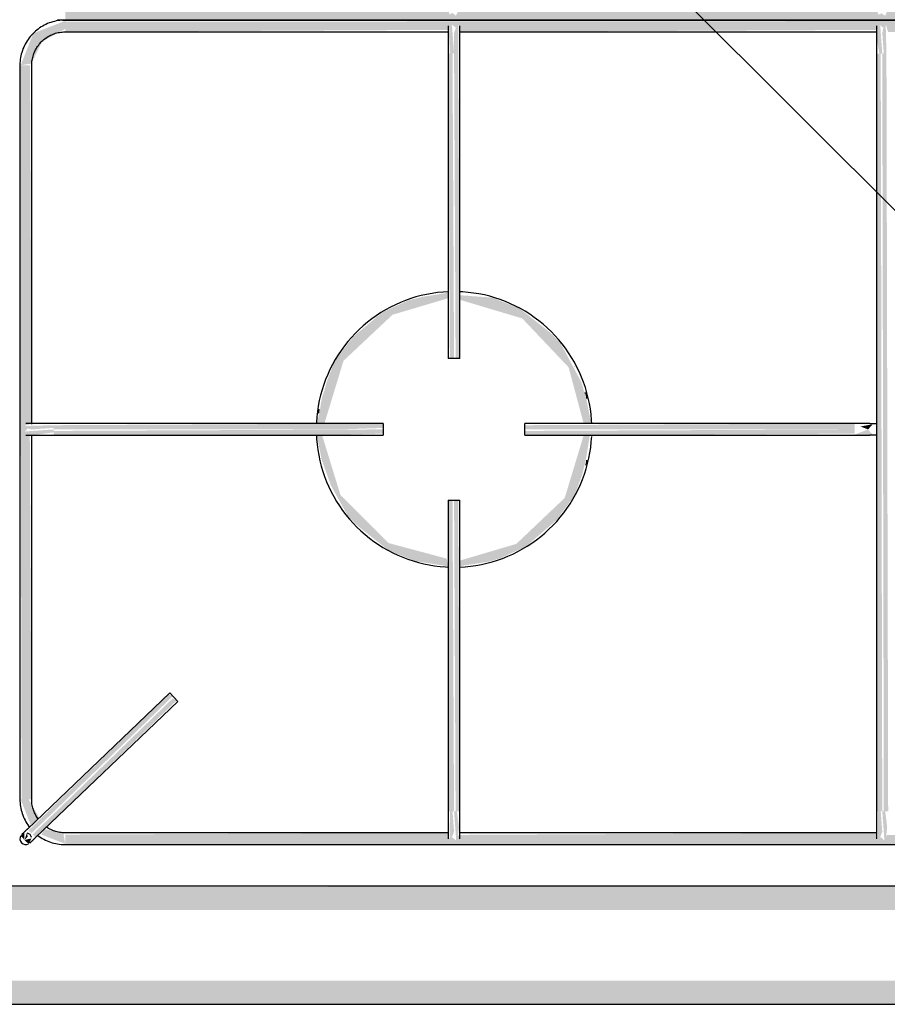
# Model space of a CAD drawing. Header units: millimetres. Extents: x -20654 to 2526, y -8238 to 977.
# Tile 103 of 219: x -10312.324 to -10312.103, y -4121.292 to -4121.042. Entities that reach past the tile are written whole.
import ezdxf

# ---------------------------------------------------------------- set-up
doc = ezdxf.new("R2010")
doc.units = ezdxf.units.MM
for name, color, linetype in [('01 CONTORNO_dwg', 252, 'Continuous'), ('ARQ_ELEMENTS', 253, 'Continuous'), ('CV-Condutos', 1, 'Continuous')]:
    doc.layers.add(name, color=color, linetype=linetype)

# ---------------------------------------------------------------- blocks, each defined once
blk = doc.blocks.new('fog')
at = {"layer": 'ARQ_ELEMENTS'}
for points in [[(-16647.65, -2845.13), (-16147.24, -2844.69), (-16147.34, -2842.13), (-16244.79, -2842.65), (-16245.57, -2843.94), (-16246.3, -2843.24), (-16247.16, -2843.94), (-16247.45, -2842.13), (-16353.4, -2842.64), (-16354.12, -2843.86), (-16354.94, -2843.24), (-16355.71, -2843.86), (-16356.2, -2842.13), (-16438.8, -2842.7), (-16439.42, -2844.02), (-16440.39, -2843.4), (-16441.11, -2843.79), (-16441.59, -2842.13), (-16547.69, -2842.65), (-16548.44, -2844.02), (-16549.24, -2843.32), (-16550.09, -2843.71), (-16550.35, -2842.13), (-16647.65, -2842.57), (-16647.65, -2845.08)], [(-16658.95, -2856.63), (-16656.2, -2856.17), (-16654.35, -2852.27), (-16653.44, -2850.52), (-16647.65, -2847.38), (-16647.65, -2845.33), (-16655.78, -2848.5), (-16658.71, -2856.02)], [(-16647.65, -2848.13), (-16550.1, -2847.61), (-16549.32, -2846.32), (-16548.59, -2847.02), (-16547.73, -2846.32), (-16547.44, -2848.13), (-16441.48, -2847.62), (-16440.77, -2846.4), (-16439.94, -2847.02), (-16439.17, -2846.4), (-16438.69, -2848.13), (-16356.08, -2847.56), (-16355.46, -2846.24), (-16354.5, -2846.86), (-16353.77, -2846.47), (-16353.3, -2848.13), (-16247.2, -2847.61), (-16246.44, -2846.24), (-16245.65, -2846.94), (-16244.79, -2846.56), (-16244.54, -2848.13), (-16147.24, -2847.69), (-16147.24, -2845.13), (-16647.65, -2845.57), (-16647.65, -2848.1)], [(-16549.64, -2853.59), (-16548.89, -2853.59), (-16549.46, -2845.88), (-16549.84, -2846.32), (-16550.18, -2848.65), (-16549.95, -2853.59)], [(-16548.5, -2853.59), (-16547.83, -2853.59), (-16547.79, -2845.88), (-16548.22, -2846.32), (-16548.89, -2848.42), (-16548.89, -2853.59)], [(-16439.39, -2853.63), (-16439.08, -2853.63), (-16439.28, -2845.88), (-16439.74, -2846.4), (-16440.14, -2848.43), (-16439.75, -2853.63)], [(-16440.14, -2853.63), (-16440.65, -2846.63), (-16441.31, -2846.4), (-16441.43, -2850.53), (-16440.89, -2853.63), (-16440.53, -2853.63)], [(-16549.67, -2931.11), (-16548.89, -2931.11), (-16549.28, -2853.59), (-16550.39, -2853.59), (-16549.95, -2931.11)], [(-16547.39, -2931.11), (-16547.83, -2853.59), (-16548.89, -2853.59), (-16548.5, -2931.11), (-16547.44, -2931.11)], [(-16441.59, -3046.12), (-16440.14, -3046.12), (-16440.53, -2853.63), (-16441.64, -2853.63), (-16441.64, -3046.12)], [(-16438.64, -3046.12), (-16439.08, -2853.63), (-16440.14, -2853.63), (-16439.75, -3046.12), (-16438.69, -3046.12)], [(-16656.9, -3043.08), (-16656.15, -3043.08), (-16656.64, -2950.45), (-16657.84, -2949.72), (-16657.26, -2948.9), (-16657.84, -2948.14), (-16656.15, -2947.66), (-16656.59, -2856.63), (-16659.15, -2856.63), (-16658.71, -3043.08), (-16656.93, -3043.08)], [(-16518.33, -2933.38), (-16518.44, -2932.82), (-16518.4, -2933.23)], [(-16515.28, -2941.33), (-16515.38, -2940.31), (-16515.29, -2941.31)], [(-16656.15, -2949.11), (-16650.6, -2948.72), (-16650.6, -2948.04), (-16658.4, -2948.25), (-16657.84, -2948.72), (-16656.17, -2949.11)], [(-16577.74, -2949.11), (-16566.88, -2948.72), (-16566.88, -2947.61), (-16650.6, -2948.04), (-16650.6, -2949.11), (-16578.4, -2949.11)], [(-16447.13, -2949.11), (-16447.13, -2947.61), (-16530.88, -2948.04), (-16530.66, -2949.11), (-16451, -2949.11)], [(-16443.73, -2949.11), (-16442.59, -2947.81), (-16445.68, -2948.36), (-16444.72, -2948.73)], [(-16655.84, -2950.56), (-16650.6, -2949.86), (-16650.6, -2949.11), (-16657.65, -2949.62), (-16657.84, -2950.29), (-16655.9, -2950.55)], [(-16582.53, -2950.61), (-16566.88, -2950.17), (-16566.88, -2949.11), (-16650.6, -2949.49), (-16650.6, -2950.61), (-16582.73, -2950.61)], [(-16515.38, -2950.61), (-16447.13, -2950.17), (-16447.13, -2949.11), (-16530.88, -2949.49), (-16530.66, -2950.61), (-16515.5, -2950.61)], [(-16442.59, -2950.4), (-16443.77, -2949.12), (-16447.13, -2950.4)], [(-16515.65, -2958.45), (-16515.29, -2957.55), (-16515.65, -2958.45)], [(-16550.39, -3046.12), (-16548.89, -3046.12), (-16549.28, -2967.11), (-16550.39, -2967.11), (-16550.39, -2998.3)], [(-16547.44, -3046.12), (-16547.39, -3046.12), (-16547.83, -2967.11), (-16548.89, -2967.11), (-16548.5, -3046.12), (-16547.59, -3046.12)], [(-16550.39, -2983.88), (-16550.39, -2983.83), (-16551, -2983.79)], [(-16656.2, -3051.7), (-16620.33, -3016.87), (-16621.43, -3016.38), (-16656.93, -3050.93), (-16656.47, -3051.42)], [(-16655.17, -3052.78), (-16619.32, -3017.92), (-16620.35, -3017.43), (-16655.93, -3051.98), (-16655.2, -3052.74)], [(-16549.95, -3054.14), (-16548.89, -3051.29), (-16549.28, -3046.12), (-16549.95, -3046.12), (-16549.99, -3053.89)], [(-16548.14, -3054.38), (-16547.65, -3050.13), (-16548.14, -3046.12), (-16548.89, -3046.12), (-16548.32, -3053.83), (-16548.21, -3054.19)], [(-16441.2, -3054.14), (-16440.14, -3051.29), (-16440.53, -3046.12), (-16441.2, -3046.12), (-16441.22, -3053.96)], [(-16439.39, -3054.38), (-16438.89, -3050.13), (-16439.39, -3046.12), (-16440.14, -3046.12), (-16439.57, -3053.83), (-16439.43, -3054.24)], [(-16656.93, -3054.39), (-16656.2, -3052.98), (-16657.99, -3053.41), (-16657.2, -3054.14)], [(-16647.65, -3054.58), (-16147.24, -3054.14), (-16147.34, -3051.58), (-16244.79, -3052.1), (-16245.57, -3053.39), (-16246.3, -3052.69), (-16247.16, -3053.39), (-16247.45, -3051.58), (-16353.54, -3052.1), (-16354.35, -3053.31), (-16355.05, -3052.69), (-16355.92, -3053.31), (-16356.2, -3051.58), (-16438.94, -3052.15), (-16439.69, -3053.47), (-16440.44, -3052.69), (-16441.32, -3053.24), (-16441.59, -3051.58), (-16547.69, -3052.1), (-16548.44, -3053.47), (-16549.24, -3052.77), (-16550.09, -3053.15), (-16550.35, -3051.58), (-16647.65, -3052.02), (-16647.65, -3054.53)], [(-16139.69, -3071.17), (-16135.34, -3071.17), (-16135.34, -3065.13), (-16700.34, -3065.34), (-16700.34, -3071.17), (-16150.27, -3071.17)], [(-16441.59, -3095.13), (-16135.34, -3094.93), (-16135.34, -3089.1), (-16700.34, -3089.1), (-16700.34, -3095.13), (-16451, -3095.13)]]:
    blk.add_hatch(color=256, dxfattribs=at).paths.add_polyline_path(points, flags=0)
h = blk.add_hatch(color=256, dxfattribs=at)
h.paths.add_polyline_path([(-16550.39, -2983.83), (-16550.78, -2981.92), (-16565.55, -2977.96), (-16577.74, -2965.76), (-16582.39, -2950.61), (-16583.72, -2950.61), (-16582.53, -2956.75), (-16580.15, -2963.36), (-16575.95, -2970.95), (-16573.38, -2973.63), (-16565.55, -2979.81), (-16558.64, -2982.58), (-16551, -2983.79)], flags=0)
h.paths.add_polyline_path([(-16583.49, -2947.61), (-16581.76, -2947.44), (-16576.96, -2931.66), (-16564.51, -2919.98), (-16550.39, -2915.79), (-16550.39, -2914.38), (-16555.56, -2915.22), (-16556.78, -2915.42), (-16560.44, -2916.3), (-16567.13, -2919.36), (-16574.48, -2925.57), (-16579.25, -2931.76), (-16581.34, -2937.36), (-16582.35, -2941.23), (-16583.68, -2947.61)], flags=0)
h = blk.add_hatch(color=256, dxfattribs=at)
h.paths.add_polyline_path([(-16547.39, -2983.83), (-16542.46, -2983.07), (-16540.14, -2982.7), (-16537.2, -2981.86), (-16530.66, -2978.85), (-16522.9, -2972.17), (-16518.44, -2966.08), (-16516.44, -2960.85), (-16515.48, -2957.15), (-16514.41, -2950.61), (-16516.02, -2950.77), (-16520.79, -2966.51), (-16533.08, -2978.18), (-16547.39, -2982.42), (-16547.39, -2983.83)], flags=0)
h.paths.add_polyline_path([(-16515.58, -2947.61), (-16514.06, -2947.61), (-16515.38, -2941), (-16516.67, -2936.91), (-16521.74, -2927.39), (-16524.42, -2924.56), (-16532.23, -2918.4), (-16539.14, -2915.63), (-16547.39, -2915.03), (-16547.39, -2916.19), (-16531.57, -2920.92), (-16519.8, -2933.33), (-16515.98, -2947.61)], flags=0)
h = blk.add_hatch(color=256, dxfattribs=at)
h.paths.add_polyline_path([(-16518.58, -2966.61), (-16515.95, -2959.53), (-16517.71, -2963.85), (-16518.49, -2966.28)], flags=0)
h.paths.add_polyline_path([(-16515.72, -2939.78), (-16515.75, -2939.52), (-16518.12, -2932.62), (-16516.07, -2938.48), (-16515.72, -2939.76)], flags=0)
h = blk.add_hatch(color=256, dxfattribs=at)
h.paths.add_polyline_path([(-16583.7, -2947.61), (-16583.63, -2947.2), (-16583.72, -2947.61)], flags=0)
h.paths.add_polyline_path([(-16582.96, -2943.74), (-16580.15, -2934.53), (-16582.35, -2940.72), (-16582.89, -2943.43)], flags=0)
h = blk.add_hatch(color=256, dxfattribs=at)
h.paths.add_polyline_path([(-16647.65, -3054.38), (-16648.11, -3051.63), (-16652.94, -3050.65), (-16653.71, -3052.02), (-16648.26, -3054.14)], flags=0)
h.paths.add_polyline_path([(-16656.34, -3049.76), (-16654.25, -3047.76), (-16656.93, -3043.08), (-16658.95, -3043.08), (-16656.35, -3049.75)], flags=0)
h = blk.add_hatch(color=256, dxfattribs=at)
h.paths.add_polyline_path([(-16657.99, -3053.41), (-16657.18, -3052.63), (-16657.32, -3051.42), (-16657.77, -3052.74)], flags=0)
h.paths.add_polyline_path([(-16657.99, -3053.41), (-16658.01, -3051.42), (-16658.93, -3052.3)], flags=0)
for p, q in [((-16647.65, -2845.13), (-16147.24, -2845.13)), ((-16147.24, -2845.13), (-16647.65, -2845.13)), ((-16647.65, -2848.13), (-16550.2, -2848.13)), ((-16547.48, -2848.13), (-16441.55, -2848.13)), ((-16550.39, -2853.59), (-16550.39, -2931.11)), ((-16547.39, -2931.11), (-16547.39, -2853.59)), ((-16441.64, -2853.63), (-16441.64, -3046.12)), ((-16659.15, -2856.63), (-16659.15, -3043.08)), ((-16656.15, -2947.79), (-16656.15, -2856.63)), ((-16548.89, -2931.11), (-16550.39, -2931.11)), ((-16547.39, -2931.11), (-16548.89, -2931.11)), ((-16566.88, -2947.61), (-16650.6, -2947.61)), ((-16566.88, -2947.61), (-16566.88, -2949.11)), ((-16447.13, -2947.61), (-16530.88, -2947.61)), ((-16530.88, -2949.11), (-16530.88, -2947.61)), ((-16656.15, -3043.08), (-16656.15, -2950.52)), ((-16650.6, -2950.61), (-16566.88, -2950.61)), ((-16566.88, -2949.11), (-16566.88, -2950.61)), ((-16530.88, -2950.61), (-16530.88, -2949.11)), ((-16530.88, -2950.61), (-16447.13, -2950.61)), ((-16550.39, -2967.11), (-16550.39, -3046.12)), ((-16550.39, -2967.11), (-16548.89, -2967.11)), ((-16548.89, -2967.11), (-16547.39, -2967.11)), ((-16547.39, -3046.12), (-16547.39, -2967.11)), ((-16621.09, -3016.06), (-16657.24, -3050.61)), ((-16621.09, -3016.06), (-16620.06, -3017.15)), ((-16655.17, -3052.78), (-16619.02, -3018.23)), ((-16620.06, -3017.15), (-16619.02, -3018.23)), ((-16550.31, -3051.58), (-16647.65, -3051.58)), ((-16441.55, -3051.58), (-16547.58, -3051.58)), ((-16647.65, -3054.58), (-16147.24, -3054.58)), ((-16135.34, -3065.13), (-16700.34, -3065.13)), ((-16700.34, -3095.13), (-16135.34, -3095.13))]:
    blk.add_line(p, q, dxfattribs=at)
at = {"layer": 'ARQ_ELEMENTS', "flags": 128}
for points in [[(-16649.6, -2844.96), (-16649.15, -2845.03), (-16648.69, -2845.08), (-16648.23, -2845.12), (-16647.77, -2845.13), (-16647.65, -2845.13)], [(-16647.65, -2845.13), (-16648.11, -2845.14), (-16648.57, -2845.17), (-16649.02, -2845.21), (-16649.48, -2845.28), (-16649.93, -2845.36), (-16650.38, -2845.46), (-16650.83, -2845.58), (-16651.27, -2845.71), (-16651.7, -2845.87), (-16652.13, -2846.04), (-16652.55, -2846.23), (-16652.96, -2846.43), (-16653.36, -2846.65), (-16653.76, -2846.89), (-16654.14, -2847.14), (-16654.52, -2847.41), (-16654.88, -2847.69), (-16655.23, -2847.99), (-16655.57, -2848.3), (-16655.9, -2848.62), (-16656.21, -2848.96), (-16656.51, -2849.3), (-16656.8, -2849.66), (-16657.07, -2850.04), (-16657.32, -2850.42), (-16657.57, -2850.81), (-16657.79, -2851.21), (-16658, -2851.62), (-16658.19, -2852.04), (-16658.37, -2852.46), (-16658.52, -2852.9), (-16658.66, -2853.33), (-16658.79, -2853.78), (-16658.89, -2854.22), (-16658.98, -2854.68), (-16659.05, -2855.13), (-16659.1, -2855.59), (-16659.13, -2856.05), (-16659.15, -2856.51), (-16659.15, -2856.63)], [(-16656.15, -2856.63), (-16656.14, -2856.29), (-16656.12, -2855.95), (-16656.09, -2855.61), (-16656.04, -2855.28), (-16655.98, -2854.94), (-16655.9, -2854.61), (-16655.82, -2854.28), (-16655.72, -2853.96), (-16655.6, -2853.64), (-16655.48, -2853.32), (-16655.34, -2853.01), (-16655.19, -2852.71), (-16655.02, -2852.41), (-16654.85, -2852.12), (-16654.66, -2851.83), (-16654.47, -2851.55), (-16654.26, -2851.29), (-16654.04, -2851.03), (-16653.81, -2850.78), (-16653.57, -2850.53), (-16653.32, -2850.3), (-16653.06, -2850.08), (-16652.8, -2849.87), (-16652.52, -2849.67), (-16652.24, -2849.48), (-16651.95, -2849.3), (-16651.65, -2849.13), (-16651.35, -2848.98), (-16651.04, -2848.84), (-16650.73, -2848.71), (-16650.41, -2848.59), (-16650.08, -2848.49), (-16649.76, -2848.4), (-16649.43, -2848.32), (-16649.09, -2848.25), (-16648.76, -2848.2), (-16648.42, -2848.17), (-16648.08, -2848.14), (-16647.74, -2848.13), (-16647.65, -2848.13)], [(-16550.39, -2846.63), (-16550.39, -2846.64), (-16550.39, -2846.65), (-16550.39, -2846.68), (-16550.39, -2846.72), (-16550.39, -2846.77), (-16550.39, -2846.83), (-16550.39, -2846.9), (-16550.39, -2846.98), (-16550.39, -2847.08), (-16550.39, -2847.18), (-16550.39, -2847.29), (-16550.39, -2847.42), (-16550.39, -2847.55), (-16550.39, -2847.69), (-16550.39, -2847.85), (-16550.39, -2848.01), (-16550.39, -2848.18), (-16550.39, -2848.36), (-16550.39, -2848.55), (-16550.39, -2848.74), (-16550.39, -2848.95), (-16550.39, -2849.16), (-16550.39, -2849.37), (-16550.39, -2849.6), (-16550.39, -2849.83), (-16550.39, -2850.07), (-16550.39, -2850.31), (-16550.39, -2850.56), (-16550.39, -2850.81), (-16550.39, -2851.07), (-16550.39, -2851.33), (-16550.39, -2851.6), (-16550.39, -2851.86), (-16550.39, -2852.13), (-16550.39, -2852.41), (-16550.39, -2852.68), (-16550.39, -2852.96), (-16550.39, -2853.24), (-16550.39, -2853.52), (-16550.39, -2853.59)], [(-16547.39, -2853.59), (-16547.39, -2853.31), (-16547.39, -2853.04), (-16547.39, -2852.76), (-16547.39, -2852.48), (-16547.39, -2852.21), (-16547.39, -2851.94), (-16547.39, -2851.67), (-16547.39, -2851.4), (-16547.39, -2851.14), (-16547.39, -2850.88), (-16547.39, -2850.63), (-16547.39, -2850.38), (-16547.39, -2850.13), (-16547.39, -2849.89), (-16547.39, -2849.66), (-16547.39, -2849.43), (-16547.39, -2849.21), (-16547.39, -2849), (-16547.39, -2848.8), (-16547.39, -2848.6), (-16547.39, -2848.41), (-16547.39, -2848.23), (-16547.39, -2848.05), (-16547.39, -2847.89), (-16547.39, -2847.73), (-16547.39, -2847.59), (-16547.39, -2847.45), (-16547.39, -2847.33), (-16547.39, -2847.21), (-16547.39, -2847.1), (-16547.39, -2847.01), (-16547.39, -2846.92), (-16547.39, -2846.85), (-16547.39, -2846.78), (-16547.39, -2846.73), (-16547.39, -2846.69), (-16547.39, -2846.66), (-16547.39, -2846.64), (-16547.39, -2846.63)], [(-16441.64, -2846.63), (-16441.64, -2846.64), (-16441.64, -2846.65), (-16441.64, -2846.68), (-16441.64, -2846.72), (-16441.64, -2846.77), (-16441.64, -2846.83), (-16441.64, -2846.9), (-16441.64, -2846.99), (-16441.64, -2847.08), (-16441.64, -2847.18), (-16441.64, -2847.3), (-16441.64, -2847.42), (-16441.64, -2847.56), (-16441.64, -2847.7), (-16441.64, -2847.85), (-16441.64, -2848.02), (-16441.64, -2848.19), (-16441.64, -2848.37), (-16441.64, -2848.56), (-16441.64, -2848.75), (-16441.64, -2848.96), (-16441.64, -2849.17), (-16441.64, -2849.39), (-16441.64, -2849.62), (-16441.64, -2849.85), (-16441.64, -2850.09), (-16441.64, -2850.33), (-16441.64, -2850.58), (-16441.64, -2850.84), (-16441.64, -2851.09), (-16441.64, -2851.36), (-16441.64, -2851.62), (-16441.64, -2851.89), (-16441.64, -2852.17), (-16441.64, -2852.44), (-16441.64, -2852.72), (-16441.64, -2853), (-16441.64, -2853.28), (-16441.64, -2853.56), (-16441.64, -2853.63)], [(-16550.31, -2914.13), (-16551.69, -2914.22), (-16553.08, -2914.36), (-16554.47, -2914.55), (-16555.85, -2914.8), (-16557.21, -2915.11), (-16558.56, -2915.47), (-16559.9, -2915.88), (-16561.22, -2916.35), (-16562.52, -2916.87), (-16563.8, -2917.44), (-16565.05, -2918.06), (-16566.28, -2918.73), (-16567.48, -2919.45), (-16568.65, -2920.22), (-16569.79, -2921.03), (-16570.9, -2921.89), (-16571.97, -2922.79), (-16573, -2923.74), (-16574, -2924.72), (-16574.95, -2925.74), (-16575.87, -2926.8), (-16576.74, -2927.9), (-16577.56, -2929.03), (-16578.34, -2930.19), (-16579.08, -2931.39), (-16579.76, -2932.61), (-16580.4, -2933.86), (-16580.98, -2935.13), (-16581.51, -2936.42), (-16581.99, -2937.74), (-16582.42, -2939.07), (-16582.8, -2940.42), (-16583.12, -2941.78), (-16583.38, -2943.16), (-16583.59, -2944.54), (-16583.75, -2945.93), (-16583.85, -2947.33)], [(-16550.31, -2914.13), (-16551.69, -2914.22), (-16553.08, -2914.36), (-16554.47, -2914.55), (-16555.85, -2914.8), (-16557.21, -2915.11), (-16558.56, -2915.47), (-16559.9, -2915.88), (-16561.22, -2916.35), (-16562.52, -2916.87), (-16563.8, -2917.44), (-16565.05, -2918.06), (-16566.28, -2918.73), (-16567.48, -2919.45), (-16568.65, -2920.22), (-16569.79, -2921.03), (-16570.9, -2921.89), (-16571.97, -2922.79), (-16573, -2923.74), (-16574, -2924.72), (-16574.95, -2925.74), (-16575.87, -2926.8), (-16576.74, -2927.9), (-16577.56, -2929.03), (-16578.34, -2930.19), (-16579.08, -2931.39), (-16579.76, -2932.61), (-16580.4, -2933.86), (-16580.98, -2935.13), (-16581.51, -2936.42), (-16581.99, -2937.74), (-16582.42, -2939.07), (-16582.8, -2940.42), (-16583.12, -2941.78), (-16583.38, -2943.16), (-16583.59, -2944.54), (-16583.75, -2945.93), (-16583.85, -2947.33)], [(-16513.93, -2947.69), (-16513.98, -2946.68), (-16514.1, -2945.29), (-16514.28, -2943.9), (-16514.52, -2942.52), (-16514.81, -2941.15), (-16515.15, -2939.8), (-16515.55, -2938.45), (-16516, -2937.13), (-16516.51, -2935.82), (-16517.07, -2934.54), (-16517.67, -2933.28), (-16518.33, -2932.04), (-16519.04, -2930.83), (-16519.79, -2929.66), (-16520.6, -2928.51), (-16521.44, -2927.39), (-16522.33, -2926.31), (-16523.26, -2925.27), (-16524.24, -2924.26), (-16525.25, -2923.3), (-16526.3, -2922.37), (-16527.39, -2921.49), (-16528.51, -2920.65), (-16529.67, -2919.86), (-16530.85, -2919.11), (-16532.06, -2918.42), (-16533.3, -2917.77), (-16534.57, -2917.17), (-16535.86, -2916.62), (-16537.17, -2916.13), (-16538.5, -2915.68), (-16539.84, -2915.3), (-16541.2, -2914.96), (-16542.57, -2914.68), (-16543.95, -2914.46), (-16545.34, -2914.29), (-16546.74, -2914.17), (-16547.44, -2914.14)], [(-16513.93, -2947.69), (-16513.98, -2946.68), (-16514.1, -2945.29), (-16514.28, -2943.9), (-16514.52, -2942.52), (-16514.81, -2941.15), (-16515.15, -2939.8), (-16515.55, -2938.45), (-16516, -2937.13), (-16516.51, -2935.82), (-16517.07, -2934.54), (-16517.67, -2933.28), (-16518.33, -2932.04), (-16519.04, -2930.83), (-16519.79, -2929.66), (-16520.6, -2928.51), (-16521.44, -2927.39), (-16522.33, -2926.31), (-16523.26, -2925.27), (-16524.24, -2924.26), (-16525.25, -2923.3), (-16526.3, -2922.37), (-16527.39, -2921.49), (-16528.51, -2920.65), (-16529.67, -2919.86), (-16530.85, -2919.11), (-16532.06, -2918.42), (-16533.3, -2917.77), (-16534.57, -2917.17), (-16535.86, -2916.62), (-16537.17, -2916.13), (-16538.5, -2915.68), (-16539.84, -2915.3), (-16541.2, -2914.96), (-16542.57, -2914.68), (-16543.95, -2914.46), (-16545.34, -2914.29), (-16546.74, -2914.17), (-16547.44, -2914.14)], [(-16650.6, -2947.61), (-16650.88, -2947.61), (-16651.17, -2947.61), (-16651.45, -2947.61), (-16651.73, -2947.61), (-16652, -2947.61), (-16652.28, -2947.61), (-16652.55, -2947.61), (-16652.82, -2947.61), (-16653.08, -2947.61), (-16653.35, -2947.61), (-16653.6, -2947.61), (-16653.86, -2947.61), (-16654.1, -2947.61), (-16654.35, -2947.61), (-16654.58, -2947.61), (-16654.81, -2947.61), (-16655.03, -2947.61), (-16655.25, -2947.61), (-16655.46, -2947.61), (-16655.66, -2947.61), (-16655.85, -2947.61), (-16656.03, -2947.61), (-16656.21, -2947.61), (-16656.37, -2947.61), (-16656.53, -2947.61), (-16656.68, -2947.61), (-16656.82, -2947.61), (-16656.94, -2947.61), (-16657.06, -2947.61), (-16657.17, -2947.61), (-16657.27, -2947.61), (-16657.35, -2947.61), (-16657.43, -2947.61), (-16657.49, -2947.61), (-16657.55, -2947.61), (-16657.59, -2947.61), (-16657.62, -2947.61), (-16657.64, -2947.61), (-16657.65, -2947.61)], [(-16443.33, -2947.61), (-16443.36, -2947.61), (-16443.4, -2947.61), (-16443.45, -2947.61), (-16443.5, -2947.61), (-16443.56, -2947.61), (-16443.62, -2947.61), (-16443.69, -2947.61), (-16443.77, -2947.61), (-16443.85, -2947.61), (-16443.94, -2947.61), (-16444.03, -2947.61), (-16444.12, -2947.61), (-16444.22, -2947.61), (-16444.33, -2947.61), (-16444.44, -2947.61), (-16444.55, -2947.61), (-16444.67, -2947.61), (-16444.79, -2947.61), (-16444.92, -2947.61), (-16445.05, -2947.61), (-16445.18, -2947.61), (-16445.32, -2947.61), (-16445.46, -2947.61), (-16445.6, -2947.61), (-16445.74, -2947.61), (-16445.89, -2947.61), (-16446.04, -2947.61), (-16446.19, -2947.61), (-16446.34, -2947.61), (-16446.49, -2947.61), (-16446.64, -2947.61), (-16446.8, -2947.61), (-16446.95, -2947.61), (-16447.11, -2947.61), (-16447.13, -2947.61)], [(-16443.33, -2947.61), (-16443.3, -2947.61), (-16443.26, -2947.61), (-16443.22, -2947.61), (-16443.18, -2947.61), (-16443.13, -2947.61), (-16443.08, -2947.61), (-16443.02, -2947.61), (-16442.96, -2947.61), (-16442.89, -2947.61), (-16442.82, -2947.61), (-16442.74, -2947.61), (-16442.66, -2947.61), (-16442.58, -2947.61), (-16442.49, -2947.61), (-16442.39, -2947.61), (-16442.3, -2947.61), (-16442.2, -2947.61), (-16442.1, -2947.61), (-16441.99, -2947.61), (-16441.88, -2947.61), (-16441.77, -2947.61), (-16441.66, -2947.61)], [(-16657.65, -2950.61), (-16657.64, -2950.61), (-16657.63, -2950.61), (-16657.6, -2950.61), (-16657.56, -2950.61), (-16657.51, -2950.61), (-16657.45, -2950.61), (-16657.37, -2950.61), (-16657.29, -2950.61), (-16657.2, -2950.61), (-16657.09, -2950.61), (-16656.98, -2950.61), (-16656.85, -2950.61), (-16656.72, -2950.61), (-16656.57, -2950.61), (-16656.42, -2950.61), (-16656.25, -2950.61), (-16656.08, -2950.61), (-16655.9, -2950.61), (-16655.71, -2950.61), (-16655.51, -2950.61), (-16655.31, -2950.61), (-16655.09, -2950.61), (-16654.87, -2950.61), (-16654.64, -2950.61), (-16654.41, -2950.61), (-16654.17, -2950.61), (-16653.92, -2950.61), (-16653.67, -2950.61), (-16653.42, -2950.61), (-16653.16, -2950.61), (-16652.89, -2950.61), (-16652.62, -2950.61), (-16652.35, -2950.61), (-16652.08, -2950.61), (-16651.8, -2950.61), (-16651.52, -2950.61), (-16651.24, -2950.61), (-16650.96, -2950.61), (-16650.68, -2950.61), (-16650.6, -2950.61)], [(-16583.86, -2950.52), (-16583.81, -2951.53), (-16583.68, -2952.92), (-16583.5, -2954.31), (-16583.27, -2955.69), (-16582.98, -2957.06), (-16582.63, -2958.41), (-16582.23, -2959.76), (-16581.78, -2961.08), (-16581.27, -2962.39), (-16580.72, -2963.67), (-16580.11, -2964.93), (-16579.45, -2966.17), (-16578.75, -2967.38), (-16577.99, -2968.55), (-16577.19, -2969.7), (-16576.34, -2970.82), (-16575.45, -2971.9), (-16574.52, -2972.94), (-16573.55, -2973.95), (-16572.53, -2974.91), (-16571.48, -2975.84), (-16570.4, -2976.72), (-16569.27, -2977.56), (-16568.12, -2978.35), (-16566.94, -2979.1), (-16565.72, -2979.79), (-16564.48, -2980.44), (-16563.21, -2981.04), (-16561.93, -2981.59), (-16560.62, -2982.08), (-16559.29, -2982.53), (-16557.94, -2982.91), (-16556.58, -2983.25), (-16555.21, -2983.53), (-16553.83, -2983.75), (-16552.44, -2983.92), (-16551.05, -2984.04), (-16550.34, -2984.07)], [(-16583.86, -2950.52), (-16583.81, -2951.53), (-16583.68, -2952.92), (-16583.5, -2954.31), (-16583.27, -2955.69), (-16582.98, -2957.06), (-16582.63, -2958.41), (-16582.23, -2959.76), (-16581.78, -2961.08), (-16581.27, -2962.39), (-16580.72, -2963.67), (-16580.11, -2964.93), (-16579.45, -2966.17), (-16578.75, -2967.38), (-16577.99, -2968.55), (-16577.19, -2969.7), (-16576.34, -2970.82), (-16575.45, -2971.9), (-16574.52, -2972.94), (-16573.55, -2973.95), (-16572.53, -2974.91), (-16571.48, -2975.84), (-16570.4, -2976.72), (-16569.27, -2977.56), (-16568.12, -2978.35), (-16566.94, -2979.1), (-16565.72, -2979.79), (-16564.48, -2980.44), (-16563.21, -2981.04), (-16561.93, -2981.59), (-16560.62, -2982.08), (-16559.29, -2982.53), (-16557.94, -2982.91), (-16556.58, -2983.25), (-16555.21, -2983.53), (-16553.83, -2983.75), (-16552.44, -2983.92), (-16551.05, -2984.04), (-16550.34, -2984.07)], [(-16547.48, -2984.08), (-16546.1, -2983.99), (-16544.7, -2983.85), (-16543.32, -2983.66), (-16541.94, -2983.41), (-16540.57, -2983.1), (-16539.22, -2982.74), (-16537.88, -2982.33), (-16536.56, -2981.86), (-16535.26, -2981.34), (-16533.98, -2980.77), (-16532.73, -2980.15), (-16531.5, -2979.48), (-16530.3, -2978.76), (-16529.13, -2977.99), (-16527.99, -2977.18), (-16526.88, -2976.32), (-16525.81, -2975.42), (-16524.78, -2974.47), (-16523.79, -2973.49), (-16522.83, -2972.47), (-16521.92, -2971.41), (-16521.05, -2970.31), (-16520.22, -2969.18), (-16519.44, -2968.02), (-16518.71, -2966.82), (-16518.02, -2965.6), (-16517.39, -2964.35), (-16516.8, -2963.08), (-16516.27, -2961.79), (-16515.79, -2960.47), (-16515.36, -2959.14), (-16514.99, -2957.79), (-16514.67, -2956.43), (-16514.4, -2955.05), (-16514.19, -2953.67), (-16514.04, -2952.28), (-16513.94, -2950.88)], [(-16547.48, -2984.08), (-16546.1, -2983.99), (-16544.7, -2983.85), (-16543.32, -2983.66), (-16541.94, -2983.41), (-16540.57, -2983.1), (-16539.22, -2982.74), (-16537.88, -2982.33), (-16536.56, -2981.86), (-16535.26, -2981.34), (-16533.98, -2980.77), (-16532.73, -2980.15), (-16531.5, -2979.48), (-16530.3, -2978.76), (-16529.13, -2977.99), (-16527.99, -2977.18), (-16526.88, -2976.32), (-16525.81, -2975.42), (-16524.78, -2974.47), (-16523.79, -2973.49), (-16522.83, -2972.47), (-16521.92, -2971.41), (-16521.05, -2970.31), (-16520.22, -2969.18), (-16519.44, -2968.02), (-16518.71, -2966.82), (-16518.02, -2965.6), (-16517.39, -2964.35), (-16516.8, -2963.08), (-16516.27, -2961.79), (-16515.79, -2960.47), (-16515.36, -2959.14), (-16514.99, -2957.79), (-16514.67, -2956.43), (-16514.4, -2955.05), (-16514.19, -2953.67), (-16514.04, -2952.28), (-16513.94, -2950.88)], [(-16447.13, -2950.61), (-16446.98, -2950.61), (-16446.82, -2950.61), (-16446.67, -2950.61), (-16446.51, -2950.61), (-16446.36, -2950.61), (-16446.21, -2950.61), (-16446.06, -2950.61), (-16445.91, -2950.61), (-16445.76, -2950.61), (-16445.62, -2950.61), (-16445.48, -2950.61), (-16445.34, -2950.61), (-16445.2, -2950.61), (-16445.07, -2950.61), (-16444.94, -2950.61), (-16444.81, -2950.61), (-16444.69, -2950.61), (-16444.57, -2950.61), (-16444.45, -2950.61), (-16444.34, -2950.61), (-16444.24, -2950.61), (-16444.14, -2950.61), (-16444.04, -2950.61), (-16443.95, -2950.61), (-16443.86, -2950.61), (-16443.78, -2950.61), (-16443.7, -2950.61), (-16443.63, -2950.61), (-16443.57, -2950.61), (-16443.51, -2950.61), (-16443.46, -2950.61), (-16443.41, -2950.61), (-16443.37, -2950.61), (-16443.33, -2950.61), (-16443.33, -2950.61)], [(-16441.62, -2950.61), (-16441.74, -2950.61), (-16441.85, -2950.61), (-16441.96, -2950.61), (-16442.07, -2950.61), (-16442.17, -2950.61), (-16442.27, -2950.61), (-16442.37, -2950.61), (-16442.46, -2950.61), (-16442.55, -2950.61), (-16442.64, -2950.61), (-16442.72, -2950.61), (-16442.79, -2950.61), (-16442.87, -2950.61), (-16442.94, -2950.61), (-16443, -2950.61), (-16443.06, -2950.61), (-16443.12, -2950.61), (-16443.17, -2950.61), (-16443.21, -2950.61), (-16443.25, -2950.61), (-16443.29, -2950.61), (-16443.32, -2950.61), (-16443.33, -2950.61)], [(-16659.15, -3043.08), (-16659.14, -3043.54), (-16659.11, -3044), (-16659.06, -3044.46), (-16659, -3044.91), (-16658.92, -3045.36), (-16658.82, -3045.81), (-16658.7, -3046.26), (-16658.56, -3046.7), (-16658.41, -3047.13), (-16658.24, -3047.56), (-16658.05, -3047.98), (-16657.85, -3048.39), (-16657.63, -3048.79), (-16657.39, -3049.19), (-16657.14, -3049.57), (-16656.87, -3049.95), (-16656.73, -3050.13)], [(-16654.61, -3047.95), (-16654.8, -3047.67), (-16654.98, -3047.38), (-16655.14, -3047.09), (-16655.3, -3046.78), (-16655.44, -3046.47), (-16655.57, -3046.16), (-16655.69, -3045.84), (-16655.79, -3045.52), (-16655.88, -3045.19), (-16655.96, -3044.86), (-16656.02, -3044.52), (-16656.08, -3044.19), (-16656.11, -3043.85), (-16656.14, -3043.51), (-16656.15, -3043.17), (-16656.15, -3043.08)], [(-16550.39, -3046.12), (-16550.39, -3046.4), (-16550.39, -3046.68), (-16550.39, -3046.95), (-16550.39, -3047.23), (-16550.39, -3047.5), (-16550.39, -3047.77), (-16550.39, -3048.04), (-16550.39, -3048.31), (-16550.39, -3048.57), (-16550.39, -3048.83), (-16550.39, -3049.08), (-16550.39, -3049.33), (-16550.39, -3049.58), (-16550.39, -3049.82), (-16550.39, -3050.05), (-16550.39, -3050.28), (-16550.39, -3050.5), (-16550.39, -3050.71), (-16550.39, -3050.91), (-16550.39, -3051.11), (-16550.39, -3051.3), (-16550.39, -3051.48), (-16550.39, -3051.66), (-16550.39, -3051.82), (-16550.39, -3051.98), (-16550.39, -3052.12), (-16550.39, -3052.26), (-16550.39, -3052.38), (-16550.39, -3052.5), (-16550.39, -3052.61), (-16550.39, -3052.7), (-16550.39, -3052.79), (-16550.39, -3052.86), (-16550.39, -3052.93), (-16550.39, -3052.98), (-16550.39, -3053.02), (-16550.39, -3053.05), (-16550.39, -3053.07), (-16550.39, -3053.08)], [(-16547.39, -3053.08), (-16547.39, -3053.07), (-16547.39, -3053.06), (-16547.39, -3053.03), (-16547.39, -3052.99), (-16547.39, -3052.94), (-16547.39, -3052.88), (-16547.39, -3052.81), (-16547.39, -3052.73), (-16547.39, -3052.63), (-16547.39, -3052.53), (-16547.39, -3052.42), (-16547.39, -3052.29), (-16547.39, -3052.16), (-16547.39, -3052.02), (-16547.39, -3051.86), (-16547.39, -3051.7), (-16547.39, -3051.53), (-16547.39, -3051.35), (-16547.39, -3051.16), (-16547.39, -3050.97), (-16547.39, -3050.76), (-16547.39, -3050.55), (-16547.39, -3050.34), (-16547.39, -3050.11), (-16547.39, -3049.88), (-16547.39, -3049.64), (-16547.39, -3049.4), (-16547.39, -3049.15), (-16547.39, -3048.9), (-16547.39, -3048.64), (-16547.39, -3048.38), (-16547.39, -3048.11), (-16547.39, -3047.85), (-16547.39, -3047.58), (-16547.39, -3047.3), (-16547.39, -3047.03), (-16547.39, -3046.75), (-16547.39, -3046.47), (-16547.39, -3046.19), (-16547.39, -3046.12)], [(-16441.64, -3046.12), (-16441.64, -3046.4), (-16441.64, -3046.68), (-16441.64, -3046.95), (-16441.64, -3047.23), (-16441.64, -3047.5), (-16441.64, -3047.77), (-16441.64, -3048.04), (-16441.64, -3048.31), (-16441.64, -3048.57), (-16441.64, -3048.83), (-16441.64, -3049.08), (-16441.64, -3049.33), (-16441.64, -3049.58), (-16441.64, -3049.82), (-16441.64, -3050.05), (-16441.64, -3050.28), (-16441.64, -3050.5), (-16441.64, -3050.71), (-16441.64, -3050.91), (-16441.64, -3051.11), (-16441.64, -3051.3), (-16441.64, -3051.48), (-16441.64, -3051.66), (-16441.64, -3051.82), (-16441.64, -3051.98), (-16441.64, -3052.12), (-16441.64, -3052.26), (-16441.64, -3052.38), (-16441.64, -3052.5), (-16441.64, -3052.61), (-16441.64, -3052.7), (-16441.64, -3052.79), (-16441.64, -3052.86), (-16441.64, -3052.93), (-16441.64, -3052.98), (-16441.64, -3053.02), (-16441.64, -3053.05), (-16441.64, -3053.07), (-16441.64, -3053.08)], [(-16657.24, -3050.61), (-16657.3, -3050.67), (-16657.35, -3050.72), (-16657.41, -3050.78), (-16657.47, -3050.83), (-16657.53, -3050.89), (-16657.58, -3050.94), (-16657.64, -3050.99), (-16657.69, -3051.05), (-16657.75, -3051.1), (-16657.8, -3051.15), (-16657.85, -3051.2), (-16657.91, -3051.25), (-16657.96, -3051.3), (-16658.01, -3051.35), (-16658.05, -3051.39), (-16658.1, -3051.44), (-16658.15, -3051.48), (-16658.19, -3051.52), (-16658.23, -3051.57), (-16658.28, -3051.6), (-16658.31, -3051.64), (-16658.35, -3051.68), (-16658.39, -3051.71), (-16658.42, -3051.75), (-16658.45, -3051.78), (-16658.49, -3051.8), (-16658.51, -3051.83), (-16658.54, -3051.86), (-16658.56, -3051.88), (-16658.59, -3051.9), (-16658.61, -3051.92), (-16658.62, -3051.94), (-16658.64, -3051.95), (-16658.65, -3051.96), (-16658.66, -3051.97), (-16658.67, -3051.98), (-16658.68, -3051.99), (-16658.68, -3051.99), (-16658.68, -3051.99)], [(-16647.65, -3051.58), (-16647.99, -3051.57), (-16648.33, -3051.55), (-16648.67, -3051.52), (-16649, -3051.47), (-16649.34, -3051.41), (-16649.67, -3051.34), (-16650, -3051.25), (-16650.32, -3051.15), (-16650.64, -3051.03), (-16650.96, -3050.91), (-16651.27, -3050.77), (-16651.57, -3050.62), (-16651.87, -3050.46), (-16652.16, -3050.28), (-16652.39, -3050.13)], [(-16656.61, -3054.16), (-16656.61, -3054.16), (-16656.61, -3054.16), (-16656.6, -3054.15), (-16656.59, -3054.15), (-16656.58, -3054.14), (-16656.57, -3054.12), (-16656.55, -3054.11), (-16656.54, -3054.09), (-16656.52, -3054.07), (-16656.5, -3054.05), (-16656.47, -3054.03), (-16656.45, -3054.01), (-16656.42, -3053.98), (-16656.39, -3053.95), (-16656.36, -3053.92), (-16656.33, -3053.89), (-16656.29, -3053.86), (-16656.25, -3053.82), (-16656.21, -3053.78), (-16656.17, -3053.74), (-16656.13, -3053.7), (-16656.09, -3053.66), (-16656.04, -3053.62), (-16655.99, -3053.57), (-16655.95, -3053.53), (-16655.9, -3053.48), (-16655.85, -3053.43), (-16655.8, -3053.38), (-16655.74, -3053.33), (-16655.69, -3053.28), (-16655.63, -3053.23), (-16655.58, -3053.18), (-16655.52, -3053.12), (-16655.47, -3053.07), (-16655.41, -3053.02), (-16655.35, -3052.96), (-16655.3, -3052.91), (-16655.24, -3052.85), (-16655.18, -3052.8), (-16655.17, -3052.78)], [(-16654.61, -3052.23), (-16654.24, -3052.5), (-16653.86, -3052.76), (-16653.47, -3053), (-16653.07, -3053.22), (-16652.66, -3053.43), (-16652.24, -3053.62), (-16651.81, -3053.8), (-16651.38, -3053.96), (-16650.94, -3054.1), (-16650.5, -3054.22), (-16650.05, -3054.32), (-16649.6, -3054.41), (-16649.15, -3054.48), (-16648.69, -3054.53), (-16648.23, -3054.56), (-16647.77, -3054.58), (-16647.65, -3054.58)]]:
    blk.add_lwpolyline(points, dxfattribs=at)
at = {"layer": 'ARQ_ELEMENTS'}
for start, end in [(148.7072, 223.7072), (43.7072, 73.7072), (13.7072, 43.7072), (223.7072, 298.7072)]:
    blk.add_arc((-16657.65, -3053.08), 1.5, start, end, dxfattribs=at)
for points, knots in [([(-16515.65, -2939.76), (-16515.64, -2939.78), (-16515.59, -2939.85), (-16515.49, -2940.01), (-16515.37, -2940.31), (-16515.28, -2940.66), (-16515.23, -2941.01), (-16515.25, -2941.19), (-16515.26, -2941.28)], [-0.7777778, -0.7777778, -0.7777778, -0.7777778, -0.75, -0.6666667, -0.5555556, -0.4444444, -0.3333333, -0.2222222, -0.2222222, -0.2222222, -0.2222222]), ([(-16515.26, -2956.94), (-16515.26, -2956.95), (-16515.24, -2957.04), (-16515.24, -2957.23), (-16515.28, -2957.54), (-16515.37, -2957.9), (-16515.46, -2958.12), (-16515.5, -2958.21)], [-0.7777778, -0.7777778, -0.7777778, -0.7777778, -0.75, -0.6666667, -0.5555556, -0.4444444, -0.3333333, -0.3333333, -0.3333333, -0.3333333])]:
    blk.add_open_spline(points, degree=3, knots=knots, dxfattribs=at)
blk.add_open_spline([(-16583.29, -2944.94), (-16583.28, -2944.82), (-16583.25, -2944.58), (-16583.17, -2944.24), (-16583.09, -2944.08), (-16583.05, -2944)], degree=3, dxfattribs=at)

msp = doc.modelspace()

# ---------------------------------------------------------------- linework, layer by layer
at = {"layer": 'CV-Condutos'}
msp.add_line((-10312.00187, -4121.18973), (-10312.45983, -4120.73177), dxfattribs=at)

# ---------------------------------------------------------------- block references
at = {"layer": '01 CONTORNO_dwg', "xscale": 0.0009999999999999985, "yscale": 0.0009999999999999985, "zscale": 0.0009999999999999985}
msp.add_blockref('fog', (-10295.66441, -4118.19674), dxfattribs=at)

doc.saveas('drawing.dxf')
